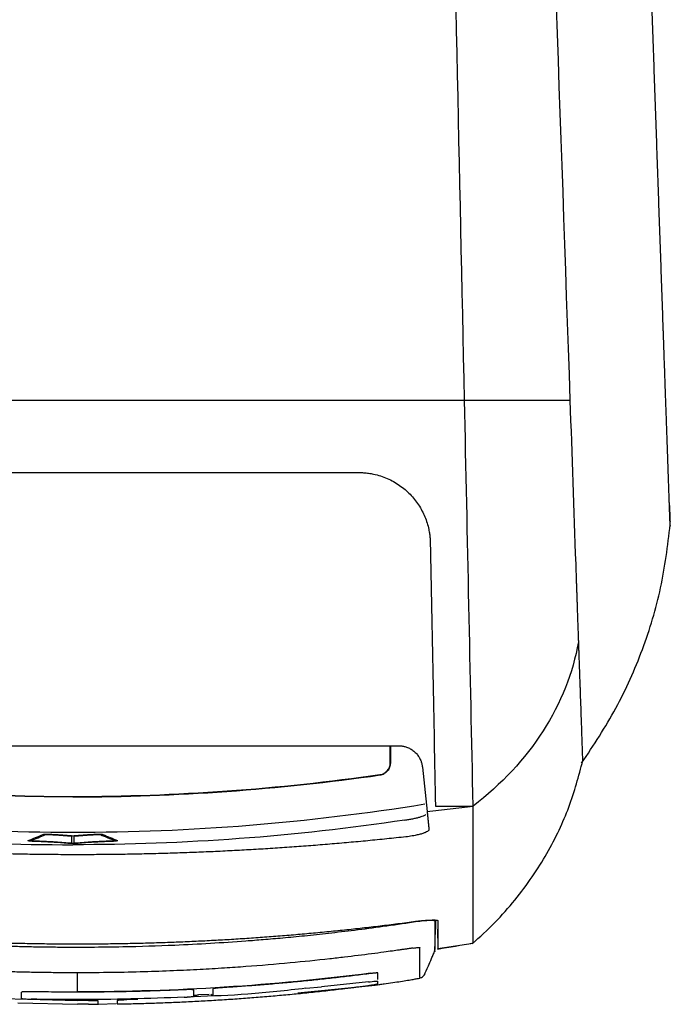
# Model space of a CAD drawing. Extents: x 89 to 1073, y 40 to 812.
# Tile 28 of 67: x 456 to 501, y 633 to 702. Entities that reach past the tile are written whole.
import ezdxf

# ---------------------------------------------------------------- set-up
doc = ezdxf.new("R2010")
doc.units = 0
doc.layers.get('0').update_dxf_attribs({"linetype": 'CONTINUOUS'})

msp = doc.modelspace()

# ---------------------------------------------------------------- linework, layer by layer
at = {"color": 7, "linetype": 'CONTINUOUS'}
for p, q in [((501.166, 668.267), (501.16, 668.449)), ((501.215, 666.882), (501.216, 666.841)), ((436.832, 651.516), (482.274, 651.516)), ((481.688, 650.303), (481.688, 651.516)), ((481.698, 651.516), (481.697, 650.296)), ((481.697, 650.296), (481.688, 650.303)), ((483.931, 650.025), (484.26, 646.916)), ((480.981, 649.471), (480.973, 649.479)), ((484.841, 647.302), (487.474, 647.302)), ((456.608, 644.885), (456.608, 644.887)), ((462.68, 644.893), (462.677, 644.888)), ((484.836, 639.343), (484.836, 638.717)), ((484.809, 637.133), (484.836, 638.717)), ((484.979, 638.714), (485.002, 637.414)), ((485.001, 637.368), (487.474, 637.745)), ((484.809, 637.143), (484.809, 637.134)), ((485.002, 637.326), (485.002, 637.358)), ((484.073, 635.553), (484.073, 635.535)), ((475.251, 634.276), (480.641, 634.815)), ((455.705, 633.563), (459.875, 633.468)), ((469.048, 634.153), (468.308, 634.118)), ((461.343, 633.486), (462.563, 633.526))]:
    msp.add_line(p, q, dxfattribs=at)
at = {"color": 8, "linetype": 'CONTINUOUS'}
for p, q in [((483.309, 639.238), (483.309, 639.219)), ((480.163, 635.03), (476.885, 634.697)), ((454.635, 633.868), (459.875, 633.739)), ((464.069, 633.81), (463.311, 633.774))]:
    msp.add_line(p, q, dxfattribs=at)
msp.add_line((475.788, 634.586), (476.885, 634.697))
at = {"color": 8, "linetype": 'CONTINUOUS', "flags": 128}
msp.add_lwpolyline([(467.316, 634.483), (467.315, 634.488), (467.315, 634.499), (467.314, 634.514)], dxfattribs=at)
at = {"color": 7, "linetype": 'CONTINUOUS'}
msp.add_arc((483.702, 635.723), 0.417, 278.73261, 333.13119, dxfattribs=at)
at = {"color": 8, "linetype": 'CONTINUOUS'}
msp.add_arc((469.308, 634.269), 0.167, 211.42635, 273.37179, dxfattribs=at)
at = {"color": 7, "linetype": 'CONTINUOUS'}
for points, knots in [([(500.731, 680.74), (500.711, 681.297), (500.672, 682.411), (500.614, 684.087), (500.555, 685.766), (500.496, 687.45), (500.437, 689.136), (500.378, 690.827), (500.319, 692.52), (500.26, 694.218), (500.201, 695.919), (500.141, 697.623), (500.081, 699.331), (500.022, 701.043), (499.962, 702.757), (499.902, 704.475), (499.842, 706.196), (499.781, 707.921), (499.721, 709.649), (499.661, 711.38), (499.583, 713.587), (499.49, 716.275), (499.379, 719.447), (499.268, 722.629), (499.156, 725.821), (499.044, 729.022), (498.932, 732.233), (498.82, 735.452), (498.707, 738.681), (498.594, 741.918), (498.519, 744.083), (498.481, 745.166)], [0, 0, 0, 0, 0.0268896, 0.0537794, 0.0806693, 0.1075592, 0.1344493, 0.1613394, 0.1882297, 0.21512, 0.2420105, 0.268901, 0.2957916, 0.3226822, 0.349573, 0.3764638, 0.4033546, 0.4302455, 0.4571364, 0.4840274, 0.5109184, 0.559825, 0.6087322, 0.6576399, 0.7065478, 0.7554561, 0.8043646, 0.8532733, 0.9021822, 0.9510911, 1, 1, 1, 1]), ([(501.044, 671.756), (501.044, 671.772), (501.043, 671.811), (501.04, 671.895), (501.035, 672.026), (501.027, 672.242), (501.017, 672.545), (501.003, 672.924), (500.988, 673.365), (500.965, 674.033), (500.931, 675.014), (500.885, 676.32), (500.846, 677.436), (500.811, 678.424), (500.787, 679.132), (500.762, 679.851), (500.744, 680.351), (500.734, 680.63), (500.731, 680.74)], [0, 0, 0, 0, 0.0196178, 0.0491758, 0.0886789, 0.1381328, 0.2105515, 0.2742607, 0.3313281, 0.4073193, 0.5363139, 0.6578984, 0.7794586, 0.8187202, 0.8926929, 0.9410174, 0.9767884, 1, 1, 1, 1]), ([(429.932, 675.633), (430.435, 675.633), (431.443, 675.633), (432.954, 675.633), (434.465, 675.633), (435.976, 675.633), (437.487, 675.633), (438.997, 675.633), (440.507, 675.633), (442.017, 675.633), (443.526, 675.633), (445.035, 675.633), (446.544, 675.633), (448.051, 675.633), (449.558, 675.633), (451.065, 675.633), (452.57, 675.633), (454.075, 675.633), (455.579, 675.634), (457.082, 675.634), (458.56, 675.634), (460.488, 675.634), (463.34, 675.634), (467.609, 675.634), (472.059, 675.633), (476.12, 675.633), (479.23, 675.633), (482.041, 675.633), (484.555, 675.633), (486.131, 675.633), (486.87, 675.633)], [0, 0, 0, 0, 0.026316, 0.052632, 0.078948, 0.105263, 0.131579, 0.157895, 0.184211, 0.210527, 0.236843, 0.263158, 0.289474, 0.31579, 0.342106, 0.368422, 0.394738, 0.421054, 0.44737, 0.473686, 0.500002, 0.525041, 0.575088, 0.650141, 0.7502, 0.810511, 0.865646, 0.915606, 0.960391, 1, 1, 1, 1]), ([(486.869, 675.633), (486.973, 675.633), (487.183, 675.633), (487.491, 675.633), (487.796, 675.633), (488.097, 675.633), (488.394, 675.633), (488.686, 675.633), (488.975, 675.633), (489.259, 675.633), (489.845, 675.633), (490.697, 675.632), (491.699, 675.632), (492.571, 675.632), (493.137, 675.633), (493.499, 675.633), (493.71, 675.633), (493.905, 675.633), (494.081, 675.633), (494.176, 675.633), (494.224, 675.633)], [0, 0, 0, 0, 0.027037, 0.054261, 0.081671, 0.109264, 0.137041, 0.164999, 0.193135, 0.221449, 0.249939, 0.372698, 0.499927, 0.621454, 0.749882, 0.795782, 0.843776, 0.893832, 0.945917, 1, 1, 1, 1]), ([(501.216, 666.841), (501.216, 666.845), (501.216, 666.853), (501.215, 666.877), (501.214, 666.909), (501.212, 666.951), (501.21, 667.001), (501.208, 667.06), (501.206, 667.129), (501.203, 667.206), (501.2, 667.293), (501.197, 667.388), (501.193, 667.492), (501.189, 667.605), (501.185, 667.728), (501.18, 667.859), (501.176, 667.999), (501.169, 668.187), (501.16, 668.432), (501.149, 668.748), (501.137, 669.092), (501.124, 669.465), (501.11, 669.866), (501.095, 670.295), (501.079, 670.752), (501.063, 671.236), (501.05, 671.583), (501.044, 671.756)], [0, 0, 0, 0, 0.031249, 0.062498, 0.093748, 0.124997, 0.156247, 0.187496, 0.218746, 0.249996, 0.281246, 0.312496, 0.343747, 0.374997, 0.406247, 0.437498, 0.468748, 0.499999, 0.555558, 0.611117, 0.666675, 0.722233, 0.777789, 0.833344, 0.888897, 0.944449, 1, 1, 1, 1]), ([(429.932, 670.578), (430.408, 670.578), (431.373, 670.578), (432.835, 670.578), (434.331, 670.578), (435.859, 670.578), (437.42, 670.578), (439.013, 670.578), (440.639, 670.578), (442.298, 670.578), (443.988, 670.578), (445.711, 670.578), (447.466, 670.578), (449.253, 670.578), (451.072, 670.578), (452.923, 670.578), (455.999, 670.578), (460.756, 670.578), (466.348, 670.578), (471.279, 670.579), (474.796, 670.579), (477.432, 670.579), (478.896, 670.579), (479.482, 670.578)], [0, 0, 0, 0, 0.028711, 0.058081, 0.08811, 0.118797, 0.150145, 0.182151, 0.214817, 0.248142, 0.282126, 0.31677, 0.352073, 0.388035, 0.424657, 0.461937, 0.499877, 0.610654, 0.749893, 0.839129, 0.910553, 0.964173, 1, 1, 1, 1]), ([(479.482, 670.578), (479.54, 670.578), (479.657, 670.577), (479.832, 670.567), (480.005, 670.552), (480.178, 670.531), (480.349, 670.504), (480.629, 670.45), (481.013, 670.348), (481.481, 670.171), (481.925, 669.95), (482.48, 669.603), (483.096, 669.078), (483.591, 668.458), (483.909, 667.918), (484.108, 667.495), (484.266, 667.056), (484.37, 666.655), (484.433, 666.297), (484.469, 665.988), (484.477, 665.78), (484.481, 665.676)], [0, 0, 0, 0, 0.020692, 0.041378, 0.062089, 0.082856, 0.10371, 0.124681, 0.186039, 0.24835, 0.310075, 0.372747, 0.498066, 0.623752, 0.686352, 0.74923, 0.811887, 0.874604, 0.916507, 0.958262, 1, 1, 1, 1]), ([(495.042, 650.295), (495.874, 651.552), (497.528, 654.051), (499.353, 658.188), (500.675, 662.486), (501.043, 665.46), (501.225, 666.94)], [0, 0, 0, 0, 0.254472, 0.505799, 0.754174, 1, 1, 1, 1]), ([(494.624, 664.195), (494.627, 664.084), (494.635, 663.861), (494.647, 663.532), (494.658, 663.207), (494.669, 662.886), (494.68, 662.571), (494.691, 662.26), (494.702, 661.954), (494.712, 661.653), (494.724, 661.298), (494.744, 660.736), (494.767, 660.099), (494.788, 659.494), (494.803, 659.079), (494.811, 658.849), (494.814, 658.751)], [0, 0, 0, 0, 0.0528824, 0.1057701, 0.158663, 0.2115611, 0.2644639, 0.3173707, 0.3702806, 0.4231928, 0.4761062, 0.5606846, 0.7323957, 0.844231, 0.9334303, 1, 1, 1, 1]), ([(494.814, 658.751), (494.816, 658.689), (494.822, 658.535), (494.831, 658.268), (494.842, 657.929), (494.857, 657.484), (494.873, 657.017), (494.889, 656.571), (494.902, 656.181), (494.914, 655.862), (494.923, 655.634), (494.928, 655.497), (494.93, 655.44), (494.931, 655.416)], [0, 0, 0, 0, 0.034526, 0.086055, 0.154587, 0.240124, 0.373309, 0.488095, 0.60364, 0.742095, 0.854577, 0.940545, 1, 1, 1, 1]), ([(494.931, 655.416), (494.947, 654.944), (494.98, 653.987), (495.029, 652.586), (495.069, 651.429), (495.095, 650.685), (495.106, 650.366), (495.105, 650.417), (495.104, 650.43)], [0, 0, 0, 0, 0.147211, 0.298318, 0.543641, 0.735902, 0.933687, 1, 1, 1, 1]), ([(482.274, 651.516), (482.311, 651.516), (482.386, 651.514), (482.497, 651.503), (482.607, 651.484), (482.716, 651.458), (482.88, 651.407), (483.093, 651.311), (483.333, 651.147), (483.54, 650.946), (483.7, 650.725), (483.816, 650.496), (483.896, 650.266), (483.919, 650.106), (483.931, 650.025)], [0, 0, 0, 0, 0.046032, 0.091766, 0.137413, 0.183181, 0.229278, 0.348539, 0.468001, 0.584675, 0.701565, 0.801352, 0.900113, 1, 1, 1, 1]), ([(480.973, 649.479), (481.072, 649.493), (481.166, 649.524), (481.341, 649.62), (481.419, 649.682), (481.615, 649.908), (481.688, 650.103), (481.688, 650.303)], [0, 0, 0, 0, 0.25, 0.25, 0.5, 0.5, 1, 1, 1, 1]), ([(481.697, 650.296), (481.697, 650.196), (481.679, 650.099), (481.61, 649.912), (481.559, 649.826), (481.363, 649.6), (481.18, 649.5), (480.981, 649.471)], [0, 0, 0, 0, 0.25, 0.25, 0.5, 0.5, 1, 1, 1, 1]), ([(487.404, 637.683), (487.939, 638.17), (489.011, 639.145), (490.418, 640.747), (491.641, 642.387), (492.999, 644.581), (494.266, 647.265), (494.837, 649.394), (495.126, 650.474)], [0, 0, 0, 0, 0.119465, 0.23909, 0.359584, 0.482614, 0.737638, 1, 1, 1, 1]), ([(459.551, 647.944), (455.965, 647.944), (452.384, 648.072), (445.232, 648.581), (441.669, 648.963), (438.12, 649.471)], [0, 0, 0, 0, 0.5, 0.5, 1, 1, 1, 1]), ([(480.973, 649.479), (473.904, 648.466), (466.728, 647.952), (452.374, 647.952), (445.197, 648.466), (438.128, 649.479)], [0, 0, 0, 0, 0.5, 0.5, 1, 1, 1, 1]), ([(459.551, 647.944), (463.136, 647.944), (466.717, 648.072), (473.869, 648.581), (477.432, 648.963), (480.981, 649.471)], [0, 0, 0, 0, 0.5, 0.5, 1, 1, 1, 1]), ([(459.551, 645.452), (455.441, 645.452), (451.338, 645.617), (443.145, 646.276), (439.068, 646.769), (435.011, 647.425)], [0, 0, 0, 0, 0.5, 0.5, 1, 1, 1, 1]), ([(484.09, 647.425), (480.033, 646.769), (475.956, 646.276), (467.763, 645.617), (463.66, 645.452), (459.551, 645.452)], [0, 0, 0, 0, 0.5, 0.5, 1, 1, 1, 1]), ([(484.26, 646.916), (484.796, 646.977), (485.868, 647.1), (486.938, 647.235), (487.474, 647.302)], [0, 0, 0, 0, 0.500049, 1, 1, 1, 1]), ([(482.699, 646.321), (482.797, 646.335), (482.894, 646.351), (483.084, 646.385), (483.178, 646.403), (483.357, 646.44), (483.442, 646.458), (483.601, 646.496), (483.677, 646.516), (483.879, 646.573), (483.987, 646.611), (484.129, 646.678), (484.166, 646.709), (484.164, 646.733)], [0, 0, 0, 0, 0.125, 0.125, 0.25, 0.25, 0.375, 0.375, 0.5, 0.5, 0.75, 0.75, 1, 1, 1, 1]), ([(484.26, 646.916), (484.271, 646.81), (484.294, 646.597), (484.327, 646.284), (484.359, 645.977), (484.381, 645.776), (484.391, 645.676)], [0, 0, 0, 0, 0.250118, 0.500157, 0.750118, 1, 1, 1, 1]), ([(436.402, 646.321), (440.232, 645.744), (444.083, 645.315), (451.806, 644.743), (455.678, 644.602), (459.551, 644.602)], [0, 0, 0, 0, 0.5, 0.5, 1, 1, 1, 1]), ([(482.699, 646.321), (478.869, 645.744), (475.018, 645.315), (467.295, 644.743), (463.424, 644.602), (459.551, 644.602)], [0, 0, 0, 0, 0.5, 0.5, 1, 1, 1, 1]), ([(482.774, 645.152), (482.332, 645.104), (481.449, 645.01), (480.124, 644.879), (478.797, 644.755), (477.471, 644.64), (476.143, 644.533), (474.816, 644.435), (473.487, 644.345), (472.159, 644.264), (470.83, 644.191), (469.501, 644.126), (468.171, 644.069), (466.842, 644.021), (465.512, 643.981), (464.182, 643.95), (462.852, 643.927), (461.522, 643.912), (460.193, 643.906), (458.863, 643.908), (457.534, 643.919), (456.205, 643.937), (454.876, 643.964), (453.548, 644), (452.22, 644.044), (450.893, 644.096), (449.566, 644.156), (448.24, 644.225), (446.914, 644.302), (445.589, 644.387), (444.265, 644.481), (442.942, 644.583), (441.619, 644.694), (440.298, 644.812), (438.977, 644.94), (437.657, 645.074), (436.778, 645.171), (436.339, 645.22)], [0, 0, 0, 0, 0.028631, 0.057259, 0.085884, 0.114506, 0.143124, 0.171739, 0.200351, 0.22896, 0.257565, 0.286166, 0.314765, 0.343359, 0.371951, 0.400538, 0.429122, 0.457703, 0.48628, 0.514853, 0.543422, 0.571988, 0.600549, 0.629107, 0.657661, 0.686212, 0.714758, 0.7433, 0.771839, 0.800373, 0.828903, 0.85743, 0.885952, 0.91447, 0.942984, 0.971494, 1, 1, 1, 1]), ([(457.454, 645.32), (457.479, 645.331), (457.535, 645.34), (457.687, 645.35), (457.781, 645.35), (457.866, 645.346)], [0, 0, 0, 0, 0.5, 0.5, 1, 1, 1, 1]), ([(457.634, 645.31), (457.645, 645.315), (457.669, 645.319), (457.736, 645.324), (457.779, 645.325), (457.817, 645.323)], [0, 0, 0, 0, 0.5, 0.5, 1, 1, 1, 1]), ([(457.817, 645.323), (457.891, 645.319), (457.963, 645.315), (458.106, 645.307), (458.177, 645.303), (458.388, 645.29), (458.527, 645.281), (458.801, 645.262), (458.936, 645.252), (459.202, 645.232), (459.333, 645.222), (459.457, 645.211)], [0, 0, 0, 0, 0.125, 0.125, 0.25, 0.25, 0.5, 0.5, 0.75, 0.75, 1, 1, 1, 1]), ([(457.866, 645.346), (458.018, 645.339), (458.164, 645.331), (458.453, 645.313), (458.595, 645.303), (458.877, 645.284), (459.016, 645.274), (459.288, 645.254), (459.423, 645.243), (459.551, 645.232)], [0, 0, 0, 0, 0.25, 0.25, 0.5, 0.5, 0.75, 0.75, 1, 1, 1, 1]), ([(459.551, 645.232), (459.678, 645.243), (459.813, 645.254), (460.086, 645.274), (460.225, 645.284), (460.506, 645.303), (460.649, 645.313), (460.937, 645.331), (461.083, 645.339), (461.235, 645.346)], [0, 0, 0, 0, 0.25, 0.25, 0.5, 0.5, 0.75, 0.75, 1, 1, 1, 1]), ([(459.644, 645.211), (459.768, 645.222), (459.899, 645.232), (460.165, 645.252), (460.3, 645.262), (460.574, 645.281), (460.713, 645.29), (460.924, 645.303), (460.995, 645.307), (461.138, 645.315), (461.21, 645.319), (461.284, 645.323)], [0, 0, 0, 0, 0.25, 0.25, 0.5, 0.5, 0.75, 0.75, 0.875, 0.875, 1, 1, 1, 1]), ([(461.235, 645.346), (461.32, 645.35), (461.414, 645.349), (461.566, 645.34), (461.622, 645.331), (461.647, 645.32)], [0, 0, 0, 0, 0.5, 0.5, 1, 1, 1, 1]), ([(461.284, 645.323), (461.322, 645.325), (461.365, 645.324), (461.432, 645.319), (461.456, 645.315), (461.467, 645.31)], [0, 0, 0, 0, 0.5, 0.5, 1, 1, 1, 1]), ([(484.391, 645.676), (484.391, 645.668), (484.392, 645.653), (484.383, 645.63), (484.369, 645.607), (484.348, 645.583), (484.32, 645.558), (484.263, 645.517), (484.155, 645.46), (483.961, 645.386), (483.72, 645.315), (483.465, 645.258), (483.222, 645.213), (483, 645.178), (482.849, 645.16), (482.774, 645.152)], [0, 0, 0, 0, 0.042038, 0.08366, 0.125026, 0.166301, 0.207649, 0.249234, 0.371373, 0.492768, 0.616673, 0.740818, 0.827974, 0.913801, 1, 1, 1, 1]), ([(456.715, 644.84), (456.624, 644.843), (456.542, 644.851), (456.435, 644.87), (456.412, 644.882), (456.421, 644.893)], [0, 0, 0, 0, 0.5, 0.5, 1, 1, 1, 1]), ([(456.421, 644.893), (456.422, 644.894), (456.423, 644.895), (456.424, 644.895), (456.425, 644.896), (456.426, 644.897), (456.427, 644.897), (456.429, 644.899), (456.432, 644.9), (456.435, 644.901)], [0, 0, 0, 0, 0.00002059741, 0.00002059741, 0.00002059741, 0.00004119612, 0.00004119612, 0.00004119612, 0.00008237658, 0.00008237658, 0.00008237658, 0.00008237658]), ([(456.608, 644.887), (456.608, 644.888), (456.609, 644.888), (456.61, 644.889), (456.61, 644.889), (456.611, 644.889), (456.612, 644.89), (456.612, 644.89), (456.613, 644.891), (456.614, 644.891)], [0, 0, 0, 0, 0.00001469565, 0.00001469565, 0.00001469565, 0.00002765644, 0.00002765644, 0.00002765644, 0.00004065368, 0.00004065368, 0.00004065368, 0.00004065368]), ([(456.739, 644.862), (456.705, 644.863), (456.674, 644.866), (456.628, 644.873), (456.614, 644.877), (456.609, 644.881)], [0, 0, 0, 0, 0.5, 0.5, 1, 1, 1, 1]), ([(459.075, 644.705), (458.909, 644.721), (458.728, 644.736), (458.349, 644.762), (458.154, 644.774), (457.754, 644.796), (457.55, 644.806), (457.137, 644.824), (456.928, 644.833), (456.715, 644.84)], [0, 0, 0, 0, 0.25, 0.25, 0.5, 0.5, 0.75, 0.75, 1, 1, 1, 1]), ([(459.186, 644.723), (459.014, 644.74), (458.826, 644.754), (458.434, 644.781), (458.231, 644.794), (457.817, 644.816), (457.605, 644.827), (457.176, 644.846), (456.959, 644.855), (456.739, 644.862)], [0, 0, 0, 0, 0.25, 0.25, 0.5, 0.5, 0.75, 0.75, 1, 1, 1, 1]), ([(459.551, 644.686), (459.466, 644.686), (459.38, 644.687), (459.22, 644.694), (459.146, 644.699), (459.075, 644.705)], [0, 0, 0, 0, 0.5, 0.5, 1, 1, 1, 1]), ([(459.457, 644.709), (459.408, 644.71), (459.359, 644.711), (459.269, 644.716), (459.227, 644.719), (459.186, 644.723)], [0, 0, 0, 0, 0.5, 0.5, 1, 1, 1, 1]), ([(460.026, 644.705), (459.955, 644.699), (459.881, 644.694), (459.722, 644.687), (459.636, 644.686), (459.551, 644.686)], [0, 0, 0, 0, 0.5, 0.5, 1, 1, 1, 1]), ([(459.915, 644.723), (459.874, 644.719), (459.832, 644.716), (459.742, 644.711), (459.694, 644.71), (459.644, 644.709)], [0, 0, 0, 0, 0.5, 0.5, 1, 1, 1, 1]), ([(462.362, 644.862), (462.142, 644.855), (461.925, 644.846), (461.496, 644.827), (461.284, 644.816), (460.87, 644.794), (460.666, 644.781), (460.276, 644.754), (460.088, 644.74), (459.915, 644.723)], [0, 0, 0, 0, 0.25, 0.25, 0.5, 0.5, 0.75, 0.75, 1, 1, 1, 1]), ([(462.386, 644.84), (462.173, 644.833), (461.964, 644.824), (461.551, 644.806), (461.347, 644.796), (460.947, 644.774), (460.75, 644.762), (460.373, 644.736), (460.192, 644.721), (460.026, 644.705)], [0, 0, 0, 0, 0.25, 0.25, 0.5, 0.5, 0.75, 0.75, 1, 1, 1, 1]), ([(462.494, 644.887), (462.498, 644.882), (462.488, 644.877), (462.441, 644.867), (462.405, 644.863), (462.362, 644.862)], [0, 0, 0, 0, 0.5, 0.5, 1, 1, 1, 1]), ([(462.672, 644.878), (462.657, 644.869), (462.621, 644.861), (462.52, 644.847), (462.456, 644.842), (462.386, 644.84)], [0, 0, 0, 0, 0.5, 0.5, 1, 1, 1, 1]), ([(462.487, 644.891), (462.488, 644.891), (462.489, 644.89), (462.49, 644.89), (462.491, 644.889), (462.491, 644.889), (462.492, 644.888), (462.493, 644.888), (462.493, 644.888), (462.494, 644.887)], [0, 0, 0, 0, 0.00001470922, 0.00001470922, 0.00001470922, 0.00002766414, 0.00002766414, 0.00002766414, 0.00004064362, 0.00004064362, 0.00004064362, 0.00004064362]), ([(462.666, 644.901), (462.668, 644.901), (462.669, 644.9), (462.671, 644.899), (462.672, 644.899), (462.673, 644.898), (462.675, 644.897), (462.677, 644.896), (462.679, 644.895), (462.68, 644.893)], [0, 0, 0, 0, 0.00002060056, 0.00002060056, 0.00002060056, 0.00004119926, 0.00004119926, 0.00004119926, 0.00008236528, 0.00008236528, 0.00008236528, 0.00008236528]), ([(436.438, 639.237), (436.851, 639.183), (437.676, 639.075), (438.915, 638.924), (440.153, 638.781), (441.391, 638.647), (442.629, 638.522), (443.866, 638.406), (445.103, 638.299), (446.339, 638.2), (447.574, 638.11), (448.808, 638.029), (450.042, 637.956), (451.274, 637.892), (452.506, 637.837), (453.736, 637.79), (454.966, 637.752), (456.194, 637.723), (457.421, 637.702), (458.647, 637.688), (459.464, 637.687), (459.872, 637.686)], [0, 0, 0, 0, 0.053158, 0.106258, 0.159299, 0.212283, 0.265208, 0.318075, 0.370884, 0.423634, 0.476325, 0.528958, 0.581532, 0.634048, 0.686504, 0.738901, 0.79124, 0.843519, 0.895738, 0.947899, 1, 1, 1, 1]), ([(436.44, 639.219), (436.809, 639.164), (437.548, 639.053), (438.657, 638.897), (439.768, 638.749), (440.879, 638.609), (441.992, 638.477), (443.105, 638.353), (444.22, 638.238), (445.335, 638.13), (446.451, 638.031), (447.567, 637.939), (448.684, 637.856), (449.802, 637.78), (450.92, 637.712), (452.039, 637.653), (453.157, 637.601), (454.276, 637.558), (455.396, 637.522), (456.515, 637.494), (457.635, 637.475), (458.755, 637.463), (459.501, 637.462), (459.875, 637.461)], [0, 0, 0, 0, 0.047623, 0.095248, 0.142874, 0.190502, 0.23813, 0.285758, 0.333386, 0.381014, 0.42864, 0.476264, 0.523886, 0.571506, 0.619123, 0.666738, 0.714351, 0.761963, 0.809573, 0.857181, 0.904788, 0.952395, 1, 1, 1, 1]), ([(459.872, 637.686), (460.279, 637.687), (461.094, 637.689), (462.317, 637.702), (463.542, 637.723), (464.768, 637.752), (465.995, 637.791), (467.225, 637.837), (468.455, 637.892), (469.687, 637.956), (470.92, 638.029), (472.154, 638.11), (473.39, 638.2), (474.627, 638.299), (475.864, 638.406), (477.103, 638.522), (478.342, 638.647), (479.583, 638.781), (480.824, 638.924), (482.065, 639.075), (482.893, 639.184), (483.307, 639.238)], [0, 0, 0, 0, 0.05196, 0.103995, 0.156105, 0.20829, 0.26055, 0.312885, 0.365295, 0.417779, 0.470338, 0.522971, 0.575678, 0.62846, 0.681315, 0.734245, 0.787249, 0.840326, 0.893477, 0.946702, 1, 1, 1, 1]), ([(459.875, 637.461), (460.176, 637.461), (461.23, 637.463), (463.491, 637.493), (467.108, 637.606), (470.371, 637.798), (472.88, 637.995), (474.24, 638.113), (475.756, 638.259), (477.427, 638.438), (479.253, 638.654), (481.231, 638.912), (482.599, 639.114), (483.309, 639.219)], [0, 0, 0, 0, 0.038371, 0.134482, 0.288335, 0.499942, 0.55128, 0.60932, 0.674061, 0.745501, 0.82364, 0.908474, 1, 1, 1, 1]), ([(483.307, 639.238), (483.344, 639.243), (483.418, 639.252), (483.528, 639.266), (483.637, 639.279), (483.744, 639.291), (483.851, 639.302), (484.025, 639.319), (484.256, 639.338), (484.517, 639.352), (484.732, 639.356), (484.872, 639.349), (484.954, 639.337), (484.998, 639.321), (485.003, 639.307), (485.006, 639.3)], [0, 0, 0, 0, 0.041976, 0.083587, 0.125011, 0.166428, 0.208016, 0.249953, 0.375433, 0.500548, 0.625783, 0.750803, 0.833672, 0.916254, 1, 1, 1, 1]), ([(483.309, 639.219), (483.708, 639.28), (484.267, 639.34), (484.606, 639.339), (484.726, 639.326), (484.757, 639.32), (484.799, 639.304), (484.809, 639.294), (484.809, 639.282)], [0, 0, 0, 0, 0.5, 0.75, 0.75, 0.875, 0.875, 1, 1, 1, 1]), ([(484.809, 639.282), (484.809, 638.712), (484.809, 637.707), (484.809, 637.423), (484.809, 637.301)], [0, 0, 0, 0, 0.567914, 1, 1, 1, 1]), ([(485.006, 639.3), (485.005, 639.048), (485.004, 638.522), (485.003, 637.938), (485.002, 637.537), (485.002, 637.448), (485.002, 637.414)], [0, 0, 0, 0, 0.248918, 0.519569, 0.811951, 1, 1, 1, 1]), ([(459.875, 635.667), (459.489, 635.667), (458.733, 635.669), (457.619, 635.681), (456.547, 635.7), (455.517, 635.724), (454.53, 635.754), (453.584, 635.788), (452.681, 635.826), (451.82, 635.867), (451.001, 635.911), (450.224, 635.956), (449.489, 636.002), (448.796, 636.048), (447.34, 636.153), (445.171, 636.333), (442.728, 636.583), (440.814, 636.806), (439.598, 636.959), (438.633, 637.087), (437.986, 637.176), (437.503, 637.245), (437.176, 637.292), (436.929, 637.327), (436.687, 637.361), (436.53, 637.383), (436.453, 637.394)], [0, 0, 0, 0, 0.049172, 0.096559, 0.142162, 0.18598, 0.228012, 0.268259, 0.30672, 0.343396, 0.378286, 0.41139, 0.442707, 0.472239, 0.499985, 0.629055, 0.749987, 0.813281, 0.874993, 0.906422, 0.937496, 0.958298, 0.968748, 0.979679, 0.990094, 1, 1, 1, 1]), ([(483.296, 637.394), (483.218, 637.383), (483.059, 637.361), (482.816, 637.327), (482.566, 637.291), (482.24, 637.244), (481.799, 637.181), (481.158, 637.093), (480.043, 636.944), (478.784, 636.787), (476.891, 636.57), (474.6, 636.335), (472.147, 636.131), (470.055, 635.986), (468.37, 635.888), (466.504, 635.799), (464.455, 635.727), (462.226, 635.677), (460.678, 635.67), (459.875, 635.667)], [0, 0, 0, 0, 0.01015, 0.020565, 0.031253, 0.042503, 0.062504, 0.088156, 0.125008, 0.206139, 0.250013, 0.36819, 0.500015, 0.5641, 0.635885, 0.715369, 0.802551, 0.897429, 1, 1, 1, 1]), ([(483.296, 637.394), (483.354, 637.402), (483.411, 637.41), (483.526, 637.426), (483.582, 637.432), (483.674, 637.437), (483.708, 637.437), (483.753, 637.432), (483.76, 637.426), (483.76, 637.42)], [0, 0, 0, 0, 0.25, 0.25, 0.5, 0.5, 0.75, 0.75, 1, 1, 1, 1]), ([(483.765, 635.312), (483.765, 635.319), (483.764, 635.346), (483.763, 635.417), (483.762, 635.541), (483.761, 635.729), (483.761, 635.965), (483.761, 636.26), (483.761, 636.561), (483.761, 636.86), (483.76, 637.143), (483.76, 637.333), (483.76, 637.42)], [0, 0, 0, 0, 0.031735, 0.124994, 0.249989, 0.352802, 0.499985, 0.626921, 0.740392, 0.840396, 0.926932, 1, 1, 1, 1]), ([(484.073, 635.552), (484.145, 635.704), (484.249, 635.923), (484.517, 636.535), (484.688, 636.935), (484.773, 637.141), (484.816, 637.243)], [0, 0, 0, 0, 0.54851, 0.791033, 0.896778, 1, 1, 1, 1]), ([(480.329, 635.617), (479.953, 635.569), (479.2, 635.473), (478.066, 635.34), (476.928, 635.213), (475.783, 635.095), (474.634, 634.985), (473.479, 634.883), (472.319, 634.789), (471.154, 634.703), (470.375, 634.653), (469.985, 634.628)], [0, 0, 0, 0, 0.1093881, 0.2192068, 0.3294561, 0.4401363, 0.5512474, 0.6627894, 0.7747623, 0.8871659, 1, 1, 1, 1]), ([(480.83, 635.648), (480.829, 635.649), (480.827, 635.652), (480.814, 635.655), (480.789, 635.656), (480.748, 635.656), (480.685, 635.653), (480.609, 635.647), (480.521, 635.639), (480.427, 635.629), (480.362, 635.621), (480.329, 635.617)], [0, 0, 0, 0, 0.083806, 0.166734, 0.250274, 0.375238, 0.500263, 0.624288, 0.750054, 0.87567, 1, 1, 1, 1]), ([(480.163, 635.03), (480.336, 635.052), (480.51, 635.072), (480.757, 635.095), (480.83, 635.098), (480.83, 635.091)], [0, 0, 0, 0, 0.5, 0.5, 1, 1, 1, 1]), ([(480.641, 634.815), (480.696, 634.822), (480.801, 634.836), (480.957, 634.857), (481.108, 634.878), (481.416, 634.921), (481.867, 634.985), (482.421, 635.068), (482.907, 635.145), (483.298, 635.21), (483.582, 635.262), (483.72, 635.292), (483.759, 635.304), (483.764, 635.308), (483.764, 635.31), (483.765, 635.312)], [0, 0, 0, 0, 0.033225, 0.06261, 0.093804, 0.125221, 0.250258, 0.375339, 0.500287, 0.62521, 0.750148, 0.87499, 0.937482, 0.960677, 1, 1, 1, 1]), ([(456.638, 634.346), (456.616, 634.346), (456.573, 634.347), (456.508, 634.347), (456.444, 634.348), (456.382, 634.347), (456.323, 634.347), (456.229, 634.345), (456.114, 634.34), (456.024, 634.332), (455.978, 634.323), (455.973, 634.317), (455.971, 634.315)], [0, 0, 0, 0, 0.0626, 0.125192, 0.18777, 0.250373, 0.312981, 0.375561, 0.562748, 0.74992, 0.874958, 1, 1, 1, 1]), ([(459.875, 634.315), (459.605, 634.315), (459.065, 634.316), (458.256, 634.323), (457.447, 634.332), (456.908, 634.341), (456.638, 634.346)], [0, 0, 0, 0, 0.250003, 0.500006, 0.750006, 1, 1, 1, 1]), ([(467.316, 634.483), (466.944, 634.467), (466.2, 634.435), (465.084, 634.396), (463.968, 634.364), (462.852, 634.34), (461.798, 634.325), (460.805, 634.316), (460.185, 634.315), (459.875, 634.315)], [0, 0, 0, 0, 0.149997, 0.299997, 0.449998, 0.599999, 0.749999, 0.874999, 1, 1, 1, 1]), ([(463.312, 633.504), (463.706, 633.513), (464.496, 633.532), (465.68, 633.571), (466.863, 633.619), (468.046, 633.675), (469.228, 633.741), (470.41, 633.816), (471.592, 633.899), (472.772, 633.991), (473.952, 634.093), (475.131, 634.203), (476.309, 634.322), (477.486, 634.45), (478.269, 634.542), (478.661, 634.589)], [0, 0, 0, 0, 0.076946, 0.153888, 0.230826, 0.307761, 0.384692, 0.461619, 0.538542, 0.615462, 0.692377, 0.769289, 0.846197, 0.9231, 1, 1, 1, 1]), ([(467.983, 634.469), (467.982, 634.471), (467.981, 634.474), (467.971, 634.477), (467.955, 634.481), (467.933, 634.484), (467.905, 634.487), (467.849, 634.49), (467.745, 634.493), (467.593, 634.492), (467.447, 634.488), (467.359, 634.485), (467.316, 634.483)], [0, 0, 0, 0, 0.062602, 0.125196, 0.187775, 0.250378, 0.312987, 0.375566, 0.562751, 0.749922, 0.874959, 1, 1, 1, 1]), ([(467.983, 634.029), (467.983, 634.061), (467.983, 634.123), (467.983, 634.228), (467.983, 634.343), (467.983, 634.427), (467.983, 634.469)], [0, 0, 0, 0, 0.25, 0.5, 0.75, 1, 1, 1, 1]), ([(469.985, 634.628), (469.963, 634.626), (469.919, 634.623), (469.854, 634.619), (469.791, 634.614), (469.709, 634.607), (469.612, 634.597), (469.51, 634.585), (469.427, 634.574), (469.366, 634.562), (469.325, 634.551), (469.32, 634.545), (469.318, 634.542)], [0, 0, 0, 0, 0.062945, 0.125262, 0.187563, 0.25046, 0.37546, 0.500482, 0.624666, 0.750264, 0.87592, 1, 1, 1, 1]), ([(478.661, 634.589), (478.709, 634.595), (478.803, 634.606), (478.944, 634.623), (479.084, 634.641), (479.221, 634.658), (479.357, 634.676), (479.578, 634.705), (479.872, 634.745), (480.202, 634.792), (480.475, 634.834), (480.643, 634.862), (480.74, 634.881), (480.792, 634.892), (480.824, 634.901), (480.828, 634.904), (480.83, 634.906)], [0, 0, 0, 0, 0.042009, 0.083663, 0.125138, 0.166611, 0.208261, 0.250262, 0.375242, 0.500125, 0.625175, 0.74993, 0.812802, 0.875022, 0.937214, 1, 1, 1, 1]), ([(455.971, 633.874), (455.971, 633.872), (455.973, 633.87), (455.983, 633.867), (455.999, 633.864), (456.021, 633.86), (456.049, 633.857), (456.105, 633.851), (456.208, 633.843), (456.36, 633.836), (456.507, 633.831), (456.594, 633.829), (456.638, 633.828)], [0, 0, 0, 0, 0.062601, 0.125194, 0.187773, 0.250376, 0.312983, 0.375562, 0.562752, 0.749925, 0.874962, 1, 1, 1, 1]), ([(460.642, 633.74), (460.45, 633.739), (460.194, 633.738), (459.939, 633.738), (459.875, 633.738)], [0, 0, 0, 0, 0.749998, 1, 1, 1, 1]), ([(460.642, 633.74), (460.817, 633.741), (460.991, 633.739), (461.238, 633.731), (461.309, 633.724), (461.309, 633.717)], [0, 0, 0, 0, 0.5, 0.5, 1, 1, 1, 1]), ([(461.309, 633.486), (461.309, 633.5), (461.309, 633.528), (461.309, 633.581), (461.309, 633.643), (461.309, 633.692), (461.309, 633.717)], [0, 0, 0, 0, 0.25, 0.5, 0.75, 1, 1, 1, 1]), ([(463.311, 633.774), (463.289, 633.774), (463.246, 633.773), (463.181, 633.771), (463.117, 633.769), (463.035, 633.766), (462.938, 633.762), (462.837, 633.757), (462.753, 633.751), (462.692, 633.745), (462.652, 633.739), (462.647, 633.736), (462.644, 633.734)], [0, 0, 0, 0, 0.062975, 0.125301, 0.187592, 0.250463, 0.375478, 0.500486, 0.624635, 0.750254, 0.875891, 1, 1, 1, 1]), ([(467.316, 633.966), (467.337, 633.967), (467.381, 633.969), (467.446, 633.973), (467.51, 633.976), (467.571, 633.98), (467.631, 633.985), (467.724, 633.992), (467.839, 634.002), (467.929, 634.014), (467.976, 634.023), (467.981, 634.027), (467.983, 634.029)], [0, 0, 0, 0, 0.0626, 0.125192, 0.187769, 0.250372, 0.31298, 0.37556, 0.562751, 0.74992, 0.874959, 1, 1, 1, 1]), ([(468.308, 634.114), (468.302, 634.111), (468.292, 634.106), (468.224, 634.096), (468.14, 634.087), (468.048, 634.079), (467.984, 634.074), (467.963, 634.073)], [0, 0, 0, 0, 0.291975, 0.475654, 0.684077, 0.900262, 1, 1, 1, 1]), ([(460.642, 633.469), (460.668, 633.469), (460.721, 633.469), (460.798, 633.47), (460.874, 633.471), (460.946, 633.472), (461.047, 633.474), (461.166, 633.476), (461.256, 633.48), (461.302, 633.483), (461.307, 633.485), (461.309, 633.486)], [0, 0, 0, 0, 0.0751122, 0.1502047, 0.2253069, 0.300429, 0.3755261, 0.5627452, 0.7499162, 0.8749626, 1, 1, 1, 1]), ([(462.644, 633.504), (462.645, 633.503), (462.646, 633.502), (462.656, 633.501), (462.672, 633.5), (462.701, 633.499), (462.753, 633.498), (462.837, 633.498), (462.938, 633.498), (463.055, 633.499), (463.181, 633.501), (463.268, 633.503), (463.312, 633.504)], [0, 0, 0, 0, 0.0629499, 0.1252453, 0.1875005, 0.2503306, 0.3753206, 0.5003035, 0.6244625, 0.7501222, 0.8758146, 1, 1, 1, 1])]:
    msp.add_open_spline(points, degree=3, knots=knots, dxfattribs=at)
for points in [[(492.152, 734.975), (492.86, 714.693), (493.553, 694.857), (494.224, 675.633)], [(486.87, 675.633), (486.531, 691.532), (486.181, 707.961), (485.823, 724.784)], [(487.474, 647.302), (487.277, 656.531), (487.076, 665.985), (486.87, 675.633)], [(494.224, 675.633), (494.358, 671.795), (494.491, 667.982), (494.624, 664.195)], [(501.166, 668.267), (501.184, 667.755), (501.197, 667.38), (501.205, 667.142)], [(484.481, 665.676), (484.603, 659.449), (484.723, 653.32), (484.841, 647.302)], [(494.814, 658.752), (494.43, 656.593), (492.756, 652.378), (489.447, 648.821), (487.474, 647.302)], [(487.474, 637.755), (487.474, 637.956), (487.474, 641.162), (487.474, 647.302)], [(456.435, 644.901), (456.775, 645.035), (457.115, 645.174), (457.454, 645.32)], [(456.614, 644.891), (456.954, 645.025), (457.294, 645.164), (457.634, 645.31)], [(461.467, 645.31), (461.807, 645.164), (462.147, 645.025), (462.487, 644.891)], [(461.647, 645.32), (461.986, 645.174), (462.326, 645.035), (462.666, 644.901)], [(459.457, 645.211), (459.457, 645.036), (459.457, 644.869), (459.457, 644.709)], [(459.644, 644.709), (459.644, 644.869), (459.644, 645.036), (459.644, 645.211)], [(485.002, 637.326), (485.827, 637.463), (486.651, 637.606), (487.474, 637.755)], [(459.875, 634.337), (459.875, 634.684), (459.875, 635.127), (459.875, 635.667)], [(480.308, 635.636), (473.534, 634.761), (466.705, 634.336), (459.875, 634.337)], [(480.83, 635.204), (480.83, 635.323), (480.83, 635.471), (480.83, 635.648)], [(480.83, 634.906), (480.83, 634.951), (480.83, 635.012), (480.83, 635.091)], [(455.971, 633.874), (455.971, 633.995), (455.971, 634.142), (455.971, 634.315)], [(469.318, 634.542), (469.318, 634.369), (469.318, 634.222), (469.318, 634.102)], [(459.875, 633.797), (458.796, 633.797), (457.717, 633.807), (456.638, 633.828)], [(467.316, 633.967), (464.837, 633.852), (462.356, 633.796), (459.875, 633.797)], [(462.644, 633.734), (462.644, 633.631), (462.644, 633.554), (462.644, 633.504)], [(460.642, 633.469), (460.386, 633.468), (460.13, 633.468), (459.875, 633.468)]]:
    msp.add_open_spline(points, degree=3, dxfattribs=at)
at = {"color": 8, "linetype": 'CONTINUOUS'}
msp.add_open_spline([(475.788, 634.586), (474.445, 634.43), (471.861, 634.132), (469.262, 634.041), (468.014, 633.998)], degree=3, knots=[0, 0, 0, 0, 0.519921, 1, 1, 1, 1], dxfattribs=at)

doc.saveas('drawing.dxf')
